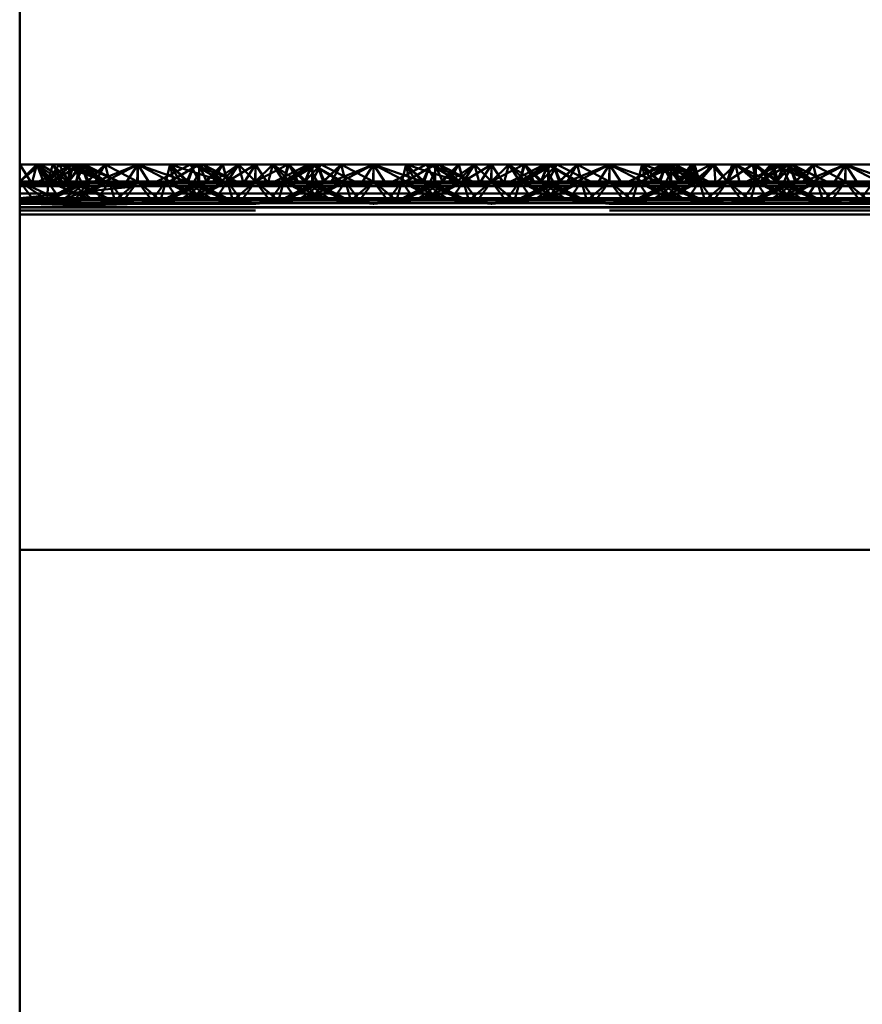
# Paper-space layout 'Layout1' of a CAD drawing. Extents: x -2 to 1033, y -36 to 596.
# Tile 148 of 256: x 369.01 to 370.79, y 422.19 to 424.28. Entities that reach past the tile are written whole.
import ezdxf

# ---------------------------------------------------------------- set-up
doc = ezdxf.new("R2010")
doc.units = 0
doc.linetypes.add('ACAD_ISO02W100', pattern=[15, 12, -3])
doc.linetypes.add('ACAD_ISO04W100', pattern=[30.5, 24, -3, 0.5, -3])
doc.layers.add('SS_ZEBRIKY', color=24, linetype='CONTINUOUS', lineweight=50)

psp = doc.layouts.get("Layout1")

# ---------------------------------------------------------------- linework, layer by layer
at = {"layer": 'SS_ZEBRIKY', "color": 7, "linetype": 'ACAD_ISO04W100', "ltscale": 0.25}
psp.add_line((369.0063, 524.985), (369.0063, 378.385), dxfattribs=at)
at = {"layer": 'SS_ZEBRIKY', "color": 1, "linetype": 'Continuous', "ltscale": 0.25}
psp.add_line((369.0063, 421.885), (369.0063, 452.285), dxfattribs=at)
at = {"layer": 'SS_ZEBRIKY', "color": 3, "linetype": 'ACAD_ISO02W100', "ltscale": 0.25}
for p, q in [((369.0063, 423.937), (369.0504, 423.9728)), ((369.0063, 423.937), (369.0429, 423.9728)), ((369.0663, 423.937), (369.0429, 423.9728)), ((369.1184, 423.9728), (369.0469, 423.937)), ((369.0663, 423.937), (369.0504, 423.9728)), ((369.1106, 423.937), (369.0504, 423.9728)), ((369.111, 423.9728), (369.0663, 423.937)), ((369.0663, 423.937), (369.0899, 423.9728)), ((369.0768, 423.9728), (369.0663, 423.937)), ((369.1369, 423.9728), (369.0743, 423.937)), ((369.1184, 423.9728), (369.0743, 423.937)), ((369.0748, 423.937), (369.1369, 423.9728)), ((369.1184, 423.9728), (369.0748, 423.937)), ((369.1103, 423.937), (369.0899, 423.9728)), ((369.1106, 423.937), (369.0899, 423.9728)), ((369.1872, 423.937), (369.0899, 423.9728)), ((369.1103, 423.937), (369.1393, 423.9728)), ((369.1342, 423.9728), (369.1103, 423.937)), ((369.1103, 423.937), (369.1206, 423.9728)), ((369.111, 423.9728), (369.1103, 423.937)), ((369.1184, 423.9728), (369.1313, 423.9471)), ((369.1872, 423.937), (369.1206, 423.9728)), ((369.1263, 423.937), (369.144, 423.9728)), ((369.1263, 423.937), (369.1393, 423.9728)), ((369.1342, 423.9728), (369.1263, 423.937)), ((369.1369, 423.9728), (369.1493, 423.937)), ((369.1401, 423.9648), (369.1369, 423.9728)), ((369.1369, 423.9728), (369.1402, 423.9652)), ((369.1524, 423.937), (369.1369, 423.9728)), ((369.1872, 423.937), (369.1393, 423.9728)), ((369.2158, 423.937), (369.1393, 423.9728)), ((369.1874, 423.9728), (369.1493, 423.937)), ((369.1661, 423.9362), (369.2563, 423.9728)), ((369.1874, 423.9728), (369.1661, 423.9362)), ((369.2563, 423.9728), (369.1796, 423.9328)), ((369.1874, 423.9728), (369.1936, 423.9481)), ((369.1874, 423.9728), (369.1963, 423.937)), ((369.2563, 423.9728), (369.2303, 423.9328)), ((369.2563, 423.9728), (369.2824, 423.9328)), ((369.333, 423.9328), (369.2563, 423.9728)), ((369.2563, 423.9728), (369.2563, 423.937)), ((369.3253, 423.9728), (369.3163, 423.937)), ((369.3868, 423.9728), (369.3248, 423.937)), ((369.3253, 423.9728), (369.333, 423.9328)), ((369.3253, 423.9728), (369.3466, 423.9362)), ((369.3634, 423.937), (369.3253, 423.9728)), ((369.3758, 423.9728), (369.3603, 423.937)), ((369.3634, 423.937), (369.3758, 423.9728)), ((369.3684, 423.9728), (369.3863, 423.937)), ((369.3724, 423.965), (369.3758, 423.9728)), ((369.3758, 423.9728), (369.4369, 423.937)), ((369.4389, 423.937), (369.3758, 423.9728)), ((369.3758, 423.9728), (369.4658, 423.937)), ((369.3813, 423.947), (369.3942, 423.9728)), ((369.3868, 423.9728), (369.3863, 423.937)), ((369.3863, 423.937), (369.3865, 423.9728)), ((369.4024, 423.937), (369.3865, 423.9728)), ((369.3868, 423.9728), (369.4024, 423.937)), ((369.4389, 423.937), (369.3942, 423.9728)), ((369.4658, 423.937), (369.3942, 423.9728)), ((369.437, 423.9728), (369.401, 423.937)), ((369.437, 423.9728), (369.4024, 423.937)), ((369.4358, 423.9728), (369.4024, 423.937)), ((369.4463, 423.937), (369.4358, 423.9728)), ((369.437, 423.9728), (369.4463, 423.937)), ((369.5057, 423.9728), (369.4463, 423.937)), ((369.4698, 423.9728), (369.4463, 423.937)), ((369.4698, 423.9728), (369.5063, 423.937)), ((369.5057, 423.9728), (369.5053, 423.937)), ((369.5057, 423.9728), (369.5063, 423.937)), ((369.5745, 423.9728), (369.5063, 423.937)), ((369.5429, 423.9728), (369.5063, 423.937)), ((369.5063, 423.9728), (369.5063, 423.937)), ((369.5429, 423.9728), (369.5663, 423.937)), ((369.6184, 423.9728), (369.5469, 423.937)), ((369.6252, 423.9728), (369.5663, 423.937)), ((369.5768, 423.9728), (369.5663, 423.937)), ((369.5745, 423.9728), (369.5663, 423.937)), ((369.6369, 423.9728), (369.5743, 423.937)), ((369.6184, 423.9728), (369.5743, 423.937)), ((369.5745, 423.9728), (369.6099, 423.937)), ((369.5748, 423.937), (369.6369, 423.9728)), ((369.5748, 423.937), (369.6184, 423.9728)), ((369.5768, 423.9728), (369.6103, 423.937)), ((369.6103, 423.937), (369.6442, 423.9728)), ((369.6265, 423.9728), (369.6103, 423.937)), ((369.6103, 423.937), (369.6252, 423.9728)), ((369.6184, 423.9728), (369.6313, 423.947)), ((369.6869, 423.937), (369.6252, 423.9728)), ((369.6263, 423.937), (369.6442, 423.9728)), ((369.6265, 423.9728), (369.6263, 423.937)), ((369.6369, 423.9728), (369.6493, 423.937)), ((369.6401, 423.9647), (369.6369, 423.9728)), ((369.6524, 423.937), (369.6369, 423.9728)), ((369.6369, 423.9728), (369.6403, 423.965)), ((369.6874, 423.9728), (369.6493, 423.937)), ((369.6661, 423.9362), (369.7563, 423.9728)), ((369.6874, 423.9728), (369.6661, 423.9362)), ((369.6796, 423.9328), (369.7563, 423.9728)), ((369.6874, 423.9728), (369.6963, 423.937)), ((369.6874, 423.9728), (369.6936, 423.9481)), ((369.7563, 423.9728), (369.7303, 423.9328)), ((369.7563, 423.9728), (369.7824, 423.9328)), ((369.7563, 423.9728), (369.833, 423.9328)), ((369.7563, 423.9728), (369.7563, 423.937)), ((369.8253, 423.9728), (369.8163, 423.937)), ((369.8868, 423.9728), (369.8248, 423.937)), ((369.8253, 423.9728), (369.833, 423.9328)), ((369.8466, 423.9362), (369.8253, 423.9728)), ((369.8634, 423.937), (369.8253, 423.9728)), ((369.8758, 423.9728), (369.8603, 423.937)), ((369.8634, 423.937), (369.8758, 423.9728)), ((369.8684, 423.9728), (369.8863, 423.937)), ((369.8724, 423.965), (369.8758, 423.9728)), ((369.8758, 423.9728), (369.9369, 423.937)), ((369.9389, 423.937), (369.8758, 423.9728)), ((369.8758, 423.9728), (369.9658, 423.937)), ((369.8813, 423.947), (369.8942, 423.9728)), ((369.8868, 423.9728), (369.8863, 423.937)), ((369.8863, 423.937), (369.8865, 423.9728)), ((369.9024, 423.937), (369.8865, 423.9728)), ((369.8868, 423.9728), (369.9024, 423.937)), ((369.9389, 423.937), (369.8942, 423.9728)), ((369.9658, 423.937), (369.8942, 423.9728)), ((369.901, 423.937), (369.937, 423.9728)), ((369.937, 423.9728), (369.9024, 423.937)), ((369.9024, 423.937), (369.9358, 423.9728)), ((369.9358, 423.9728), (369.9463, 423.937)), ((369.937, 423.9728), (369.9463, 423.937)), ((370.0057, 423.9728), (369.9463, 423.937)), ((369.9463, 423.937), (369.9698, 423.9728)), ((370.0063, 423.937), (369.9698, 423.9728)), ((370.0057, 423.9728), (370.0053, 423.937)), ((370.0057, 423.9728), (370.0063, 423.937)), ((370.0745, 423.9728), (370.0063, 423.937)), ((370.0429, 423.9728), (370.0063, 423.937)), ((370.0063, 423.9728), (370.0063, 423.937)), ((370.0429, 423.9728), (370.0663, 423.937)), ((370.1184, 423.9728), (370.0469, 423.937)), ((370.0663, 423.937), (370.1252, 423.9728)), ((370.0768, 423.9728), (370.0663, 423.937)), ((370.0663, 423.937), (370.0745, 423.9728)), ((370.1369, 423.9728), (370.0743, 423.937)), ((370.1184, 423.9728), (370.0743, 423.937)), ((370.0745, 423.9728), (370.1099, 423.937)), ((370.0748, 423.937), (370.1369, 423.9728)), ((370.0748, 423.937), (370.1184, 423.9728)), ((370.0768, 423.9728), (370.1103, 423.937)), ((370.1103, 423.937), (370.1442, 423.9728)), ((370.1265, 423.9728), (370.1103, 423.937)), ((370.1103, 423.937), (370.1252, 423.9728)), ((370.1184, 423.9728), (370.1313, 423.947)), ((370.1869, 423.937), (370.1252, 423.9728)), ((370.1263, 423.937), (370.1442, 423.9728)), ((370.1265, 423.9728), (370.1263, 423.937)), ((370.1369, 423.9728), (370.1493, 423.937)), ((370.1401, 423.9647), (370.1369, 423.9728)), ((370.1524, 423.937), (370.1369, 423.9728)), ((370.1369, 423.9728), (370.1403, 423.965)), ((370.1874, 423.9728), (370.1493, 423.937)), ((370.1661, 423.9362), (370.2563, 423.9728)), ((370.1874, 423.9728), (370.1661, 423.9362)), ((370.1796, 423.9328), (370.2563, 423.9728)), ((370.1874, 423.9728), (370.1963, 423.937)), ((370.1874, 423.9728), (370.1936, 423.9481)), ((370.2563, 423.9728), (370.2303, 423.9328)), ((370.2563, 423.9728), (370.2824, 423.9328)), ((370.2563, 423.9728), (370.333, 423.9328)), ((370.2563, 423.9728), (370.2563, 423.937)), ((370.3758, 423.9728), (370.2969, 423.937)), ((370.3253, 423.9728), (370.3163, 423.937)), ((370.3971, 423.9728), (370.3248, 423.937)), ((370.3758, 423.9728), (370.3248, 423.937)), ((370.3253, 423.9728), (370.333, 423.9328)), ((370.3253, 423.9728), (370.3466, 423.9362)), ((370.3634, 423.937), (370.3253, 423.9728)), ((370.3758, 423.9728), (370.3603, 423.937)), ((370.3634, 423.937), (370.3758, 423.9728)), ((370.3684, 423.9728), (370.3863, 423.937)), ((370.3724, 423.965), (370.3758, 423.9728)), ((370.3758, 423.9728), (370.3863, 423.937)), ((370.3758, 423.9728), (370.4024, 423.937)), ((370.3758, 423.9728), (370.4369, 423.937)), ((370.4389, 423.937), (370.3758, 423.9728)), ((370.3758, 423.9728), (370.4658, 423.937)), ((370.3813, 423.947), (370.3942, 423.9728)), ((370.3863, 423.937), (370.3865, 423.9728)), ((370.4024, 423.937), (370.3865, 423.9728)), ((370.4389, 423.937), (370.3942, 423.9728)), ((370.4658, 423.937), (370.3942, 423.9728)), ((370.3971, 423.9728), (370.401, 423.937)), ((370.3971, 423.9728), (370.4024, 423.937)), ((370.3971, 423.9728), (370.4463, 423.937)), ((370.401, 423.937), (370.4711, 423.9728)), ((370.401, 423.937), (370.43, 423.9728)), ((370.4024, 423.937), (370.4358, 423.9728)), ((370.43, 423.9728), (370.4463, 423.937)), ((370.4463, 423.937), (370.4358, 423.9728)), ((370.4778, 423.9728), (370.4463, 423.937)), ((370.4463, 423.937), (370.4711, 423.9728)), ((370.4711, 423.9728), (370.5053, 423.937)), ((370.4711, 423.9728), (370.5063, 423.937)), ((370.5063, 423.937), (370.4778, 423.9728)), ((370.5053, 423.937), (370.5597, 423.9728)), ((370.5159, 423.9728), (370.5053, 423.937)), ((370.5063, 423.937), (370.5597, 423.9728)), ((370.5228, 423.9728), (370.5063, 423.937)), ((370.5159, 423.9728), (370.5063, 423.937)), ((370.5228, 423.9728), (370.5663, 423.937)), ((370.6184, 423.9728), (370.5469, 423.937)), ((370.5663, 423.937), (370.5597, 423.9728)), ((370.5597, 423.9728), (370.6099, 423.937)), ((370.566, 423.9728), (370.5663, 423.937)), ((370.5663, 423.937), (370.6029, 423.9728)), ((370.5663, 423.937), (370.5978, 423.9728)), ((370.6369, 423.9728), (370.5743, 423.937)), ((370.6184, 423.9728), (370.5743, 423.937)), ((370.5748, 423.937), (370.6369, 423.9728)), ((370.5748, 423.937), (370.6184, 423.9728)), ((370.5978, 423.9728), (370.6099, 423.937)), ((370.5978, 423.9728), (370.6103, 423.937)), ((370.6869, 423.937), (370.5978, 423.9728)), ((370.6029, 423.9728), (370.6103, 423.937)), ((370.6103, 423.937), (370.6429, 423.9728)), ((370.6103, 423.937), (370.6418, 423.9728)), ((370.6295, 423.9728), (370.6103, 423.937)), ((370.6103, 423.937), (370.6262, 423.9728)), ((370.6184, 423.9728), (370.6311, 423.9474)), ((370.6869, 423.937), (370.6262, 423.9728)), ((370.6263, 423.937), (370.6429, 423.9728)), ((370.6263, 423.937), (370.6418, 423.9728)), ((370.6369, 423.9728), (370.6493, 423.937)), ((370.6397, 423.9658), (370.6369, 423.9728)), ((370.6369, 423.9728), (370.6398, 423.9661)), ((370.6524, 423.937), (370.6369, 423.9728)), ((370.6869, 423.937), (370.6418, 423.9728)), ((370.7158, 423.937), (370.6418, 423.9728)), ((370.6874, 423.9728), (370.6493, 423.937)), ((370.6661, 423.9362), (370.7563, 423.9728)), ((370.6661, 423.9362), (370.6874, 423.9728)), ((370.6796, 423.9328), (370.7563, 423.9728)), ((370.6874, 423.9728), (370.6936, 423.9479)), ((370.6874, 423.9728), (370.6963, 423.937)), ((370.7563, 423.9728), (370.7303, 423.9328)), ((370.7563, 423.9728), (370.7824, 423.9328)), ((370.7563, 423.9728), (370.833, 423.9328)), ((370.7563, 423.9728), (370.7563, 423.937)), ((369.151, 423.937), (369.1401, 423.9648)), ((369.1402, 423.9652), (369.1524, 423.937)), ((369.151, 423.937), (369.1728, 423.9585)), ((369.3226, 423.9499), (369.3599, 423.937)), ((369.3393, 423.9583), (369.3599, 423.937)), ((369.3516, 423.9644), (369.4369, 423.937)), ((369.651, 423.937), (369.6401, 423.9647)), ((369.6403, 423.965), (369.6524, 423.937)), ((369.651, 423.937), (369.6728, 423.9585)), ((369.8226, 423.9499), (369.8599, 423.937)), ((369.8393, 423.9583), (369.8599, 423.937)), ((369.8516, 423.9644), (369.9369, 423.937)), ((370.151, 423.937), (370.1401, 423.9647)), ((370.1403, 423.965), (370.1524, 423.937)), ((370.151, 423.937), (370.1728, 423.9585)), ((370.3226, 423.9499), (370.3599, 423.937)), ((370.3393, 423.9583), (370.3599, 423.937)), ((370.3516, 423.9644), (370.4369, 423.937)), ((370.651, 423.937), (370.6397, 423.9658)), ((370.6398, 423.9661), (370.6524, 423.937)), ((370.651, 423.937), (370.6726, 423.9582)), ((369.0363, 423.897), (369.0063, 423.937)), ((369.0656, 423.897), (369.0063, 423.937)), ((369.093, 423.897), (369.0063, 423.937)), ((369.0063, 423.937), (369.1661, 423.9362)), ((369.0663, 423.937), (369.0063, 423.937)), ((369.1661, 423.9362), (369.0063, 423.9277)), ((369.1796, 423.9328), (369.0063, 423.9277)), ((369.1312, 423.9344), (369.0583, 423.897)), ((369.0583, 423.897), (369.1379, 423.9309)), ((369.0663, 423.937), (369.0656, 423.897)), ((369.093, 423.897), (369.0663, 423.937)), ((369.0663, 423.937), (369.0935, 423.897)), ((369.1626, 423.897), (369.0663, 423.937)), ((369.1629, 423.897), (369.0663, 423.937)), ((369.1103, 423.937), (369.0663, 423.937)), ((369.0683, 423.897), (369.1524, 423.937)), ((369.1363, 423.937), (369.0683, 423.897)), ((369.1411, 423.9292), (369.0948, 423.897)), ((369.1626, 423.897), (369.1103, 423.937)), ((369.1103, 423.937), (369.1629, 423.897)), ((369.2013, 423.897), (369.1103, 423.937)), ((369.1103, 423.937), (369.2014, 423.897)), ((369.1134, 423.937), (369.1103, 423.937)), ((369.1224, 423.897), (369.1963, 423.937)), ((369.1524, 423.937), (369.1224, 423.897)), ((369.2013, 423.897), (369.1263, 423.937)), ((369.2014, 423.897), (369.1263, 423.937)), ((369.1363, 423.937), (369.1312, 423.9344)), ((369.1313, 423.9471), (369.1363, 423.937)), ((369.1379, 423.9309), (369.1524, 423.937)), ((369.1524, 423.937), (369.1411, 423.9292)), ((369.1493, 423.937), (369.1661, 423.9362)), ((369.1561, 423.9212), (369.1963, 423.937)), ((369.1661, 423.9362), (369.1796, 423.9328)), ((369.1963, 423.937), (369.1692, 423.897)), ((369.1796, 423.9328), (369.2563, 423.9275)), ((369.1936, 423.9481), (369.1963, 423.937)), ((369.1963, 423.937), (369.2079, 423.897)), ((369.1963, 423.937), (369.2264, 423.897)), ((369.2079, 423.897), (369.2563, 423.937)), ((369.2563, 423.937), (369.2264, 423.897)), ((369.2303, 423.9328), (369.2563, 423.9275)), ((369.2563, 423.937), (369.2863, 423.897)), ((369.2563, 423.937), (369.3048, 423.897)), ((369.333, 423.9328), (369.2563, 423.9275)), ((369.2824, 423.9328), (369.2563, 423.9275)), ((369.3163, 423.937), (369.2863, 423.897)), ((369.3163, 423.937), (369.3048, 423.897)), ((369.3083, 423.897), (369.4024, 423.937)), ((369.3863, 423.937), (369.3083, 423.897)), ((369.3163, 423.937), (369.3344, 423.9104)), ((369.3163, 423.937), (369.3903, 423.897)), ((369.3163, 423.937), (369.3559, 423.9214)), ((369.4024, 423.937), (369.3183, 423.897)), ((369.3863, 423.937), (369.3183, 423.897)), ((369.3466, 423.9362), (369.333, 423.9328)), ((369.3448, 423.897), (369.4463, 423.937)), ((369.4024, 423.937), (369.3448, 423.897)), ((369.3466, 423.9362), (369.3634, 423.937)), ((369.3603, 423.937), (369.3903, 423.897)), ((369.3713, 423.9293), (369.3603, 423.937)), ((369.3603, 423.937), (369.4444, 423.897)), ((369.4543, 423.897), (369.3603, 423.937)), ((369.4179, 423.897), (369.3713, 423.9293)), ((369.4463, 423.937), (369.3724, 423.897)), ((369.4024, 423.937), (369.3724, 423.897)), ((369.3763, 423.937), (369.3813, 423.947)), ((369.3763, 423.937), (369.4444, 423.897)), ((369.3813, 423.9345), (369.3763, 423.937)), ((369.4543, 423.897), (369.3813, 423.9345)), ((369.4024, 423.937), (369.3993, 423.937)), ((369.4463, 423.937), (369.4024, 423.937)), ((369.4161, 423.9362), (369.5966, 423.9362)), ((369.4463, 423.937), (369.4192, 423.897)), ((369.4463, 423.937), (369.4579, 423.897)), ((369.4463, 423.937), (369.4764, 423.897)), ((369.5063, 423.937), (369.4463, 423.937)), ((369.5063, 423.937), (369.4579, 423.897)), ((369.5063, 423.937), (369.4764, 423.897)), ((369.5063, 423.937), (369.5363, 423.897)), ((369.5063, 423.937), (369.5548, 423.897)), ((369.5663, 423.937), (369.5063, 423.937)), ((369.5663, 423.937), (369.5363, 423.897)), ((369.5663, 423.937), (369.5548, 423.897)), ((369.6313, 423.9345), (369.5583, 423.897)), ((369.6382, 423.931), (369.5583, 423.897)), ((369.5663, 423.937), (369.5935, 423.897)), ((369.5663, 423.937), (369.6403, 423.897)), ((369.5663, 423.937), (369.6679, 423.897)), ((369.6103, 423.937), (369.5663, 423.937)), ((369.5683, 423.897), (369.6524, 423.937)), ((369.6363, 423.937), (369.5683, 423.897)), ((369.6413, 423.9293), (369.5948, 423.897)), ((369.6403, 423.897), (369.6103, 423.937)), ((369.6103, 423.937), (369.6679, 423.897)), ((369.6944, 423.897), (369.6103, 423.937)), ((369.6103, 423.937), (369.7043, 423.897)), ((369.6134, 423.937), (369.6103, 423.937)), ((369.6224, 423.897), (369.6963, 423.937)), ((369.6224, 423.897), (369.6524, 423.937)), ((369.6944, 423.897), (369.6263, 423.937)), ((369.7043, 423.897), (369.6263, 423.937)), ((369.6313, 423.947), (369.6363, 423.937)), ((369.6363, 423.937), (369.6313, 423.9345)), ((369.6524, 423.937), (369.6382, 423.931)), ((369.6524, 423.937), (369.6413, 423.9293)), ((369.6661, 423.9362), (369.6493, 423.937)), ((369.6568, 423.9214), (369.6963, 423.937)), ((369.6661, 423.9362), (369.6796, 423.9328)), ((369.6783, 423.9104), (369.6963, 423.937)), ((369.7563, 423.9275), (369.6796, 423.9328)), ((369.6936, 423.9481), (369.6963, 423.937)), ((369.6963, 423.937), (369.7079, 423.897)), ((369.6963, 423.937), (369.7264, 423.897)), ((369.7079, 423.897), (369.7563, 423.937)), ((369.7563, 423.937), (369.7264, 423.897)), ((369.7303, 423.9328), (369.7563, 423.9275)), ((369.7563, 423.937), (369.7863, 423.897)), ((369.7563, 423.937), (369.8048, 423.897)), ((369.7563, 423.9275), (369.833, 423.9328)), ((369.7824, 423.9328), (369.7563, 423.9275)), ((369.8163, 423.937), (369.7863, 423.897)), ((369.8163, 423.937), (369.8048, 423.897)), ((369.8083, 423.897), (369.9024, 423.937)), ((369.8863, 423.937), (369.8083, 423.897)), ((369.8163, 423.937), (369.8344, 423.9104)), ((369.8163, 423.937), (369.8903, 423.897)), ((369.8163, 423.937), (369.8559, 423.9214)), ((369.9024, 423.937), (369.8183, 423.897)), ((369.8863, 423.937), (369.8183, 423.897)), ((369.833, 423.9328), (369.8466, 423.9362)), ((369.8448, 423.897), (369.9463, 423.937)), ((369.8448, 423.897), (369.9024, 423.937)), ((369.8634, 423.937), (369.8466, 423.9362)), ((369.8603, 423.937), (369.8903, 423.897)), ((369.8713, 423.9293), (369.8603, 423.937)), ((369.8603, 423.937), (369.9444, 423.897)), ((369.8745, 423.931), (369.8603, 423.937)), ((369.9179, 423.897), (369.8713, 423.9293)), ((369.9463, 423.937), (369.8724, 423.897)), ((369.9024, 423.937), (369.8724, 423.897)), ((369.9543, 423.897), (369.8745, 423.931)), ((369.8763, 423.937), (369.8813, 423.947)), ((369.8763, 423.937), (369.9444, 423.897)), ((369.8813, 423.9345), (369.8763, 423.937)), ((369.9543, 423.897), (369.8813, 423.9345)), ((369.9024, 423.937), (369.8993, 423.937)), ((369.9463, 423.937), (369.9024, 423.937)), ((369.9161, 423.9362), (370.0966, 423.9362)), ((369.9463, 423.937), (369.9192, 423.897)), ((369.9463, 423.937), (369.9579, 423.897)), ((369.9463, 423.937), (369.9764, 423.897)), ((370.0063, 423.937), (369.9463, 423.937)), ((370.0063, 423.937), (369.9579, 423.897)), ((369.9764, 423.897), (370.0063, 423.937)), ((370.0363, 423.897), (370.0063, 423.937)), ((370.0063, 423.937), (370.0548, 423.897)), ((370.0663, 423.937), (370.0063, 423.937)), ((370.0363, 423.897), (370.0663, 423.937)), ((370.0548, 423.897), (370.0663, 423.937)), ((370.1524, 423.937), (370.0583, 423.897)), ((370.1313, 423.9345), (370.0583, 423.897)), ((370.0663, 423.937), (370.0935, 423.897)), ((370.1403, 423.897), (370.0663, 423.937)), ((370.0663, 423.937), (370.1679, 423.897)), ((370.1103, 423.937), (370.0663, 423.937)), ((370.0683, 423.897), (370.1524, 423.937)), ((370.0683, 423.897), (370.1363, 423.937)), ((370.0948, 423.897), (370.1413, 423.9293)), ((370.1403, 423.897), (370.1103, 423.937)), ((370.1103, 423.937), (370.1679, 423.897)), ((370.1944, 423.897), (370.1103, 423.937)), ((370.1103, 423.937), (370.2043, 423.897)), ((370.1134, 423.937), (370.1103, 423.937)), ((370.1963, 423.937), (370.1224, 423.897)), ((370.1224, 423.897), (370.1524, 423.937)), ((370.1944, 423.897), (370.1263, 423.937)), ((370.2043, 423.897), (370.1263, 423.937)), ((370.1313, 423.947), (370.1363, 423.937)), ((370.1363, 423.937), (370.1313, 423.9345)), ((370.1413, 423.9293), (370.1524, 423.937)), ((370.1661, 423.9362), (370.1493, 423.937)), ((370.1568, 423.9214), (370.1963, 423.937)), ((370.1661, 423.9362), (370.1796, 423.9328)), ((370.1783, 423.9104), (370.1963, 423.937)), ((370.1796, 423.9328), (370.2563, 423.9275)), ((370.1936, 423.9481), (370.1963, 423.937)), ((370.2079, 423.897), (370.1963, 423.937)), ((370.1963, 423.937), (370.2264, 423.897)), ((370.2079, 423.897), (370.2563, 423.937)), ((370.2563, 423.937), (370.2264, 423.897)), ((370.2303, 423.9328), (370.2563, 423.9275)), ((370.2563, 423.937), (370.2863, 423.897)), ((370.2563, 423.937), (370.3048, 423.897)), ((370.2563, 423.9275), (370.333, 423.9328)), ((370.2824, 423.9328), (370.2563, 423.9275)), ((370.3163, 423.937), (370.2863, 423.897)), ((370.3163, 423.937), (370.3048, 423.897)), ((370.3083, 423.897), (370.4024, 423.937)), ((370.3863, 423.937), (370.3083, 423.897)), ((370.3163, 423.937), (370.3344, 423.9104)), ((370.3163, 423.937), (370.3903, 423.897)), ((370.3163, 423.937), (370.3559, 423.9214)), ((370.4024, 423.937), (370.3183, 423.897)), ((370.3863, 423.937), (370.3183, 423.897)), ((370.333, 423.9328), (370.3466, 423.9362)), ((370.3448, 423.897), (370.4463, 423.937)), ((370.3448, 423.897), (370.4024, 423.937)), ((370.3466, 423.9362), (370.3634, 423.937)), ((370.3603, 423.937), (370.3903, 423.897)), ((370.3713, 423.9293), (370.3603, 423.937)), ((370.3603, 423.937), (370.4444, 423.897)), ((370.3745, 423.931), (370.3603, 423.937)), ((370.4179, 423.897), (370.3713, 423.9293)), ((370.4463, 423.937), (370.3724, 423.897)), ((370.4024, 423.937), (370.3724, 423.897)), ((370.4543, 423.897), (370.3745, 423.931)), ((370.3763, 423.937), (370.3813, 423.947)), ((370.3763, 423.937), (370.4444, 423.897)), ((370.3813, 423.9345), (370.3763, 423.937)), ((370.4543, 423.897), (370.3813, 423.9345)), ((370.4024, 423.937), (370.3993, 423.937)), ((370.4463, 423.937), (370.4024, 423.937)), ((370.4161, 423.9362), (370.5966, 423.9362)), ((370.4192, 423.897), (370.4463, 423.937)), ((370.4463, 423.937), (370.4579, 423.897)), ((370.4463, 423.937), (370.4764, 423.897)), ((370.5063, 423.937), (370.4463, 423.937)), ((370.5063, 423.937), (370.4579, 423.897)), ((370.4764, 423.897), (370.5063, 423.937)), ((370.5363, 423.897), (370.5063, 423.937)), ((370.5548, 423.897), (370.5063, 423.937)), ((370.5663, 423.937), (370.5063, 423.937)), ((370.5363, 423.897), (370.5663, 423.937)), ((370.5548, 423.897), (370.5663, 423.937)), ((370.6313, 423.9345), (370.5583, 423.897)), ((370.6382, 423.931), (370.5583, 423.897)), ((370.5663, 423.937), (370.5935, 423.897)), ((370.6403, 423.897), (370.5663, 423.937)), ((370.5663, 423.937), (370.6679, 423.897)), ((370.6103, 423.937), (370.5663, 423.937)), ((370.5683, 423.897), (370.6524, 423.937)), ((370.5683, 423.897), (370.6363, 423.937)), ((370.5948, 423.897), (370.6413, 423.9293)), ((370.6403, 423.897), (370.6103, 423.937)), ((370.6103, 423.937), (370.6679, 423.897)), ((370.6944, 423.897), (370.6103, 423.937)), ((370.6103, 423.937), (370.7043, 423.897)), ((370.6134, 423.937), (370.6103, 423.937)), ((370.6963, 423.937), (370.6224, 423.897)), ((370.6224, 423.897), (370.6524, 423.937)), ((370.6944, 423.897), (370.6263, 423.937)), ((370.7043, 423.897), (370.6263, 423.937)), ((370.6311, 423.9474), (370.6363, 423.937)), ((370.6363, 423.937), (370.6313, 423.9345)), ((370.6524, 423.937), (370.6382, 423.931)), ((370.6413, 423.9293), (370.6524, 423.937)), ((370.6493, 423.937), (370.6661, 423.9362)), ((370.6568, 423.9214), (370.6963, 423.937)), ((370.6661, 423.9362), (370.6796, 423.9328)), ((370.6783, 423.9104), (370.6963, 423.937)), ((370.6796, 423.9328), (370.7563, 423.9275)), ((370.6936, 423.9479), (370.6963, 423.937)), ((370.7079, 423.897), (370.6963, 423.937)), ((370.6963, 423.937), (370.7264, 423.897)), ((370.7079, 423.897), (370.7563, 423.937)), ((370.7563, 423.937), (370.7264, 423.897)), ((370.7303, 423.9328), (370.7563, 423.9275)), ((370.7563, 423.937), (370.7863, 423.897)), ((370.7563, 423.937), (370.8048, 423.897)), ((370.7563, 423.9275), (370.833, 423.9328)), ((370.7824, 423.9328), (370.7563, 423.9275)), ((370.7863, 423.897), (370.8163, 423.937)), ((369.2563, 423.9275), (369.0063, 423.9277)), ((369.2563, 423.9275), (369.0063, 423.902)), ((369.0948, 423.897), (369.1561, 423.9212)), ((369.3344, 423.9104), (369.3435, 423.897)), ((369.3559, 423.9214), (369.4179, 423.897)), ((369.5948, 423.897), (369.6568, 423.9214)), ((369.6692, 423.897), (369.6783, 423.9104)), ((369.8344, 423.9104), (369.8435, 423.897)), ((369.8559, 423.9214), (369.9179, 423.897)), ((370.0948, 423.897), (370.1568, 423.9214)), ((370.1692, 423.897), (370.1783, 423.9104)), ((370.3344, 423.9104), (370.3435, 423.897)), ((370.3559, 423.9214), (370.4179, 423.897)), ((370.5948, 423.897), (370.6568, 423.9214)), ((370.6692, 423.897), (370.6783, 423.9104)), ((369.0063, 423.902), (377.0063, 423.902)), ((369.0063, 423.897), (369.0363, 423.897)), ((369.1692, 423.897), (369.0063, 423.893)), ((369.0935, 423.897), (369.0063, 423.8894)), ((369.0656, 423.897), (369.0063, 423.8894)), ((369.0063, 423.8894), (369.0363, 423.897)), ((369.2563, 423.8894), (369.0063, 423.893)), ((377.0063, 423.8894), (369.0063, 423.8894)), ((369.2563, 423.8894), (369.0063, 423.882)), ((369.0363, 423.897), (369.0656, 423.897)), ((369.0656, 423.897), (369.0935, 423.897)), ((369.0935, 423.897), (369.4192, 423.897)), ((369.1692, 423.897), (369.2563, 423.8894)), ((369.2264, 423.897), (369.2563, 423.8894)), ((369.3435, 423.897), (369.2563, 423.8894)), ((369.2863, 423.897), (369.2563, 423.8894)), ((369.4192, 423.897), (369.5063, 423.8894)), ((369.4192, 423.897), (369.4764, 423.897)), ((369.4764, 423.897), (369.5063, 423.8894)), ((369.4764, 423.897), (369.5363, 423.897)), ((369.5935, 423.897), (369.5063, 423.8894)), ((369.5363, 423.897), (369.5063, 423.8894)), ((369.5363, 423.897), (369.5935, 423.897)), ((369.5935, 423.897), (369.9192, 423.897)), ((369.7563, 423.8894), (369.6692, 423.897)), ((369.7264, 423.897), (369.7563, 423.8894)), ((369.7563, 423.8894), (369.8435, 423.897)), ((369.7863, 423.897), (369.7563, 423.8894)), ((369.9192, 423.897), (370.0063, 423.8894)), ((369.9192, 423.897), (369.9764, 423.897)), ((369.9764, 423.897), (370.0063, 423.8894)), ((369.9764, 423.897), (370.0363, 423.897)), ((370.0063, 423.8894), (370.0935, 423.897)), ((370.0063, 423.8894), (370.0363, 423.897)), ((370.0363, 423.897), (370.0935, 423.897)), ((370.0935, 423.897), (370.4192, 423.897)), ((370.1692, 423.897), (370.2563, 423.8894)), ((370.2264, 423.897), (370.2563, 423.8894)), ((370.2563, 423.8894), (370.3435, 423.897)), ((370.2863, 423.897), (370.2563, 423.8894)), ((370.4192, 423.897), (370.5063, 423.8894)), ((370.4192, 423.897), (370.4764, 423.897)), ((370.4764, 423.897), (370.5063, 423.8894)), ((370.4764, 423.897), (370.5363, 423.897)), ((370.5935, 423.897), (370.5063, 423.8894)), ((370.5063, 423.8894), (370.5363, 423.897)), ((370.5363, 423.897), (370.5935, 423.897)), ((370.5935, 423.897), (370.9192, 423.897)), ((370.6692, 423.897), (370.7563, 423.8894)), ((370.7264, 423.897), (370.7563, 423.8894)), ((370.7563, 423.8894), (370.8435, 423.897)), ((370.7863, 423.897), (370.7563, 423.8894)), ((369.0063, 423.883), (377.0063, 423.883)), ((369.0063, 423.882), (377.0063, 423.882)), ((377.0063, 423.8753), (369.0063, 423.8753))]:
    psp.add_line(p, q, dxfattribs=at)
at = {"layer": 'SS_ZEBRIKY', "color": 7, "linetype": 'Continuous', "ltscale": 0.25}
for p, q in [((369.0324, 423.9328), (369.0063, 423.9728)), ((369.0429, 423.9728), (369.0063, 423.9728)), ((369.0429, 423.9728), (369.0324, 423.9328)), ((369.0581, 423.9328), (369.0429, 423.9728)), ((369.083, 423.9328), (369.0429, 423.9728)), ((369.0966, 423.9362), (369.0429, 423.9728)), ((369.0768, 423.9728), (369.0429, 423.9728)), ((369.0768, 423.9728), (369.0966, 423.9362)), ((369.0768, 423.9728), (369.1134, 423.937)), ((369.111, 423.9728), (369.0768, 423.9728)), ((369.111, 423.9728), (369.1134, 423.937)), ((369.111, 423.9728), (369.1888, 423.937)), ((369.1342, 423.9728), (369.111, 423.9728)), ((369.1342, 423.9728), (369.1888, 423.937)), ((369.1342, 423.9728), (369.2158, 423.937)), ((369.144, 423.9728), (369.1342, 423.9728)), ((369.2158, 423.937), (369.144, 423.9728)), ((369.1874, 423.9728), (369.144, 423.9728)), ((369.1728, 423.9585), (369.1874, 423.9728)), ((369.1874, 423.9728), (369.2553, 423.937)), ((369.2563, 423.9728), (369.1874, 423.9728)), ((369.2553, 423.937), (369.2563, 423.9728)), ((369.2563, 423.9728), (369.3226, 423.9499)), ((369.3253, 423.9728), (369.2563, 423.9728)), ((369.3684, 423.9728), (369.2969, 423.937)), ((369.3243, 423.937), (369.3865, 423.9728)), ((369.3253, 423.9728), (369.3393, 423.9583)), ((369.3253, 423.9728), (369.3516, 423.9644)), ((369.3684, 423.9728), (369.3253, 423.9728)), ((369.3865, 423.9728), (369.3684, 423.9728)), ((369.4358, 423.9728), (369.3865, 423.9728)), ((369.3993, 423.937), (369.4358, 423.9728)), ((369.4161, 423.9362), (369.4698, 423.9728)), ((369.4358, 423.9728), (369.4161, 423.9362)), ((369.4698, 423.9728), (369.4296, 423.9328)), ((369.4698, 423.9728), (369.4358, 423.9728)), ((369.4698, 423.9728), (369.4803, 423.9328)), ((369.5063, 423.9728), (369.4698, 423.9728)), ((369.5063, 423.9728), (369.4803, 423.9328)), ((369.5063, 423.9728), (369.5324, 423.9328)), ((369.5429, 423.9728), (369.5063, 423.9728)), ((369.5324, 423.9328), (369.5429, 423.9728)), ((369.5429, 423.9728), (369.583, 423.9328)), ((369.5429, 423.9728), (369.5966, 423.9362)), ((369.5768, 423.9728), (369.5429, 423.9728)), ((369.5768, 423.9728), (369.5966, 423.9362)), ((369.5768, 423.9728), (369.6134, 423.937)), ((369.6265, 423.9728), (369.5768, 423.9728)), ((369.6265, 423.9728), (369.6889, 423.937)), ((369.6442, 423.9728), (369.6265, 423.9728)), ((369.7158, 423.937), (369.6442, 423.9728)), ((369.6874, 423.9728), (369.6442, 423.9728)), ((369.6728, 423.9585), (369.6874, 423.9728)), ((369.6874, 423.9728), (369.7553, 423.937)), ((369.7563, 423.9728), (369.6874, 423.9728)), ((369.7563, 423.9728), (369.7553, 423.937)), ((369.7563, 423.9728), (369.8226, 423.9499)), ((369.8253, 423.9728), (369.7563, 423.9728)), ((369.8684, 423.9728), (369.7969, 423.937)), ((369.8243, 423.937), (369.8865, 423.9728)), ((369.8253, 423.9728), (369.8393, 423.9583)), ((369.8253, 423.9728), (369.8516, 423.9644)), ((369.8684, 423.9728), (369.8253, 423.9728)), ((369.8865, 423.9728), (369.8684, 423.9728)), ((369.9358, 423.9728), (369.8865, 423.9728)), ((369.8993, 423.937), (369.9358, 423.9728)), ((369.9161, 423.9362), (369.9698, 423.9728)), ((369.9161, 423.9362), (369.9358, 423.9728)), ((369.9296, 423.9328), (369.9698, 423.9728)), ((369.9698, 423.9728), (369.9358, 423.9728)), ((369.9698, 423.9728), (369.9803, 423.9328)), ((370.0063, 423.9728), (369.9698, 423.9728)), ((369.9803, 423.9328), (370.0063, 423.9728)), ((370.0063, 423.9728), (370.0324, 423.9328)), ((370.0429, 423.9728), (370.0063, 423.9728)), ((370.0324, 423.9328), (370.0429, 423.9728)), ((370.0429, 423.9728), (370.083, 423.9328)), ((370.0429, 423.9728), (370.0966, 423.9362)), ((370.0768, 423.9728), (370.0429, 423.9728)), ((370.0768, 423.9728), (370.0966, 423.9362)), ((370.0768, 423.9728), (370.1134, 423.937)), ((370.1265, 423.9728), (370.0768, 423.9728)), ((370.1265, 423.9728), (370.1889, 423.937)), ((370.1442, 423.9728), (370.1265, 423.9728)), ((370.2158, 423.937), (370.1442, 423.9728)), ((370.1874, 423.9728), (370.1442, 423.9728)), ((370.1728, 423.9585), (370.1874, 423.9728)), ((370.1874, 423.9728), (370.2553, 423.937)), ((370.2563, 423.9728), (370.1874, 423.9728)), ((370.2563, 423.9728), (370.2553, 423.937)), ((370.2563, 423.9728), (370.3226, 423.9499)), ((370.3253, 423.9728), (370.2563, 423.9728)), ((370.3684, 423.9728), (370.2969, 423.937)), ((370.3243, 423.937), (370.3865, 423.9728)), ((370.3253, 423.9728), (370.3393, 423.9583)), ((370.3253, 423.9728), (370.3516, 423.9644)), ((370.3684, 423.9728), (370.3253, 423.9728)), ((370.3865, 423.9728), (370.3684, 423.9728)), ((370.4358, 423.9728), (370.3865, 423.9728)), ((370.3993, 423.937), (370.4358, 423.9728)), ((370.4161, 423.9362), (370.4358, 423.9728)), ((370.4296, 423.9328), (370.4778, 423.9728)), ((370.4296, 423.9328), (370.4358, 423.9728)), ((370.4778, 423.9728), (370.4358, 423.9728)), ((370.4778, 423.9728), (370.4803, 423.9328)), ((370.5228, 423.9728), (370.4778, 423.9728)), ((370.4803, 423.9328), (370.5228, 423.9728)), ((370.5324, 423.9328), (370.5228, 423.9728)), ((370.5228, 423.9728), (370.583, 423.9328)), ((370.5228, 423.9728), (370.5966, 423.9362)), ((370.566, 423.9728), (370.5228, 423.9728)), ((370.566, 423.9728), (370.5966, 423.9362)), ((370.566, 423.9728), (370.6134, 423.937)), ((370.6029, 423.9728), (370.566, 423.9728)), ((370.6029, 423.9728), (370.6134, 423.937)), ((370.6029, 423.9728), (370.6889, 423.937)), ((370.6295, 423.9728), (370.6029, 423.9728)), ((370.6295, 423.9728), (370.6889, 423.937)), ((370.6429, 423.9728), (370.6295, 423.9728)), ((370.6429, 423.9728), (370.6889, 423.937)), ((370.7158, 423.937), (370.6429, 423.9728)), ((370.6874, 423.9728), (370.6429, 423.9728)), ((370.6726, 423.9582), (370.6874, 423.9728)), ((370.6874, 423.9728), (370.7553, 423.937)), ((370.7563, 423.9728), (370.6874, 423.9728)), ((370.7563, 423.9728), (370.7553, 423.937)), ((370.7563, 423.9728), (370.8226, 423.9499)), ((370.8253, 423.9728), (370.7563, 423.9728)), ((369.0063, 423.9328), (369.0324, 423.9328)), ((369.083, 423.9328), (369.0063, 423.9275)), ((369.0063, 423.9275), (369.0581, 423.9328)), ((369.0063, 423.9275), (369.0324, 423.9328)), ((369.0324, 423.9328), (369.0581, 423.9328)), ((369.0581, 423.9328), (369.083, 423.9328)), ((369.0966, 423.9362), (369.083, 423.9328)), ((369.083, 423.9328), (369.4296, 423.9328)), ((369.1134, 423.937), (369.0966, 423.9362)), ((369.0966, 423.9362), (369.4161, 423.9362)), ((369.3993, 423.937), (369.1134, 423.937)), ((369.3993, 423.937), (369.4161, 423.9362)), ((369.4161, 423.9362), (369.4296, 423.9328)), ((369.4296, 423.9328), (369.5063, 423.9275)), ((369.4296, 423.9328), (369.4803, 423.9328)), ((369.4803, 423.9328), (369.5063, 423.9275)), ((369.4803, 423.9328), (369.5324, 423.9328)), ((369.583, 423.9328), (369.5063, 423.9275)), ((369.5324, 423.9328), (369.5063, 423.9275)), ((369.5324, 423.9328), (369.583, 423.9328)), ((369.5966, 423.9362), (369.583, 423.9328)), ((369.583, 423.9328), (369.9296, 423.9328)), ((369.6134, 423.937), (369.5966, 423.9362)), ((369.5966, 423.9362), (369.9161, 423.9362)), ((369.8993, 423.937), (369.6134, 423.937)), ((369.8993, 423.937), (369.9161, 423.9362)), ((369.9161, 423.9362), (369.9296, 423.9328)), ((369.9296, 423.9328), (370.0063, 423.9275)), ((369.9296, 423.9328), (369.9803, 423.9328)), ((369.9803, 423.9328), (370.0063, 423.9275)), ((369.9803, 423.9328), (370.0324, 423.9328)), ((370.0063, 423.9275), (370.083, 423.9328)), ((370.0063, 423.9275), (370.0324, 423.9328)), ((370.0324, 423.9328), (370.083, 423.9328)), ((370.083, 423.9328), (370.0966, 423.9362)), ((370.083, 423.9328), (370.4296, 423.9328)), ((370.0966, 423.9362), (370.1134, 423.937)), ((370.0966, 423.9362), (370.4161, 423.9362)), ((370.3993, 423.937), (370.1134, 423.937)), ((370.4161, 423.9362), (370.3993, 423.937)), ((370.4161, 423.9362), (370.4296, 423.9328)), ((370.4296, 423.9328), (370.5063, 423.9275)), ((370.4296, 423.9328), (370.4803, 423.9328)), ((370.4803, 423.9328), (370.5063, 423.9275)), ((370.4803, 423.9328), (370.5324, 423.9328)), ((370.583, 423.9328), (370.5063, 423.9275)), ((370.5063, 423.9275), (370.5324, 423.9328)), ((370.5324, 423.9328), (370.583, 423.9328)), ((370.5966, 423.9362), (370.583, 423.9328)), ((370.583, 423.9328), (370.9296, 423.9328)), ((370.6134, 423.937), (370.5966, 423.9362)), ((370.5966, 423.9362), (370.9161, 423.9362)), ((370.8993, 423.937), (370.6134, 423.937)), ((372.5063, 423.9275), (369.0063, 423.9275)), ((369.0063, 423.9119), (372.5063, 423.9119)), ((369.0063, 423.8909), (372.5063, 423.8909)), ((372.5063, 423.867), (369.0063, 423.867)), ((372.5063, 423.157), (369.0063, 423.157))]:
    psp.add_line(p, q, dxfattribs=at)

doc.saveas('drawing.dxf')
